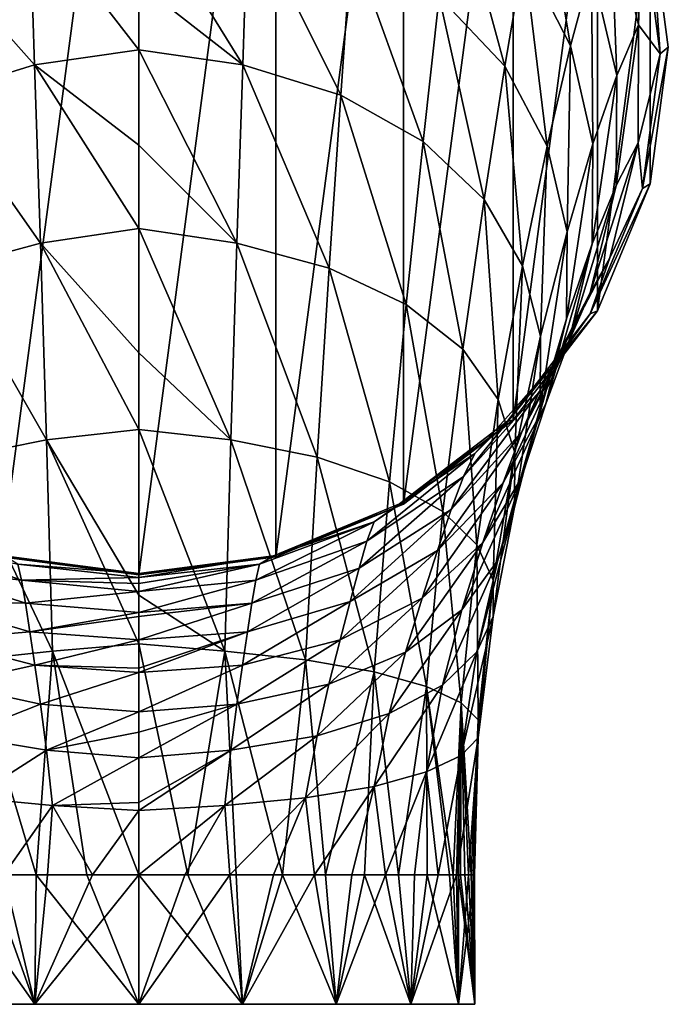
# Model space of a CAD drawing. Header units: millimetres. Extents: x -119 to 118, y -85 to 1160.
# Tile 20 of 49: x -104 to -79, y 140 to 178. Entities that reach past the tile are written whole.
import ezdxf

# ---------------------------------------------------------------- set-up
doc = ezdxf.new("R2010")
doc.units = ezdxf.units.MM
doc.header["$LTSCALE"] = 50.062222
for name, color, linetype in [('110', 7, 'CONTINUOUS'), ('111', 7, 'CONTINUOUS'), ('112', 7, 'CONTINUOUS'), ('113', 7, 'CONTINUOUS'), ('114', 7, 'CONTINUOUS'), ('115', 7, 'CONTINUOUS'), ('116', 7, 'CONTINUOUS')]:
    doc.layers.add(name, color=color, linetype=linetype)

msp = doc.modelspace()

# ---------------------------------------------------------------- linework, layer by layer
at = {"layer": '110', "color": 7, "linetype": 'CONTINUOUS', "true_color": 0xa2afbf}
for points in [[(-94.983, 140, -12.364), (-99, 140, -13), (-95.472, 145, -12.512), (-94.983, 140, -12.364)], [(-95.472, 145, -12.512), (-99, 140, -13), (-97.22, 145, -12.878), (-95.472, 145, -12.512)], [(-97.22, 145, -12.878), (-99, 140, -13), (-99, 145, -13), (-97.22, 145, -12.878)], [(-99, 140, 13), (-94.983, 140, 12.364), (-99, 145, 13), (-99, 140, 13)], [(-99, 145, 13), (-94.983, 140, 12.364), (-97.095, 145, 12.86), (-99, 145, 13)], [(-97.095, 145, 12.86), (-94.983, 140, 12.364), (-95.23, 145, 12.441), (-97.095, 145, 12.86)], [(-93.79, 145, -11.91), (-94.983, 140, -12.364), (-95.472, 145, -12.512), (-93.79, 145, -11.91)], [(-95.23, 145, 12.441), (-94.983, 140, 12.364), (-93.445, 145, 11.754), (-95.23, 145, 12.441)], [(-91.359, 140, -10.517), (-94.983, 140, -12.364), (-92.208, 145, -11.084), (-91.359, 140, -10.517)], [(-92.208, 145, -11.084), (-94.983, 140, -12.364), (-93.79, 145, -11.91), (-92.208, 145, -11.084)], [(-94.983, 140, 12.364), (-91.359, 140, 10.517), (-93.445, 145, 11.754), (-94.983, 140, 12.364)], [(-93.445, 145, 11.754), (-91.359, 140, 10.517), (-91.781, 145, 10.811), (-93.445, 145, 11.754)], [(-90.754, 145, -10.05), (-91.359, 140, -10.517), (-92.208, 145, -11.084), (-90.754, 145, -10.05)], [(-91.781, 145, 10.811), (-91.359, 140, 10.517), (-90.272, 145, 9.635), (-91.781, 145, 10.811)], [(-88.483, 140, -7.642), (-91.359, 140, -10.517), (-89.455, 145, -8.825), (-88.483, 140, -7.642)], [(-89.455, 145, -8.825), (-91.359, 140, -10.517), (-90.754, 145, -10.05), (-89.455, 145, -8.825)], [(-91.359, 140, 10.517), (-88.483, 140, 7.641), (-90.272, 145, 9.635), (-91.359, 140, 10.517)], [(-90.272, 145, 9.635), (-88.483, 140, 7.641), (-88.952, 145, 8.249), (-90.272, 145, 9.635)], [(-88.335, 145, -7.434), (-88.483, 140, -7.642), (-89.455, 145, -8.825), (-88.335, 145, -7.434)], [(-88.952, 145, 8.249), (-88.483, 140, 7.641), (-87.85, 145, 6.684), (-88.952, 145, 8.249)], [(-86.717, 144.999, -4.258), (-88.483, 140, -7.642), (-87.417, 145, -5.901), (-86.717, 144.999, -4.258)], [(-87.417, 145, -5.901), (-88.483, 140, -7.642), (-88.335, 145, -7.434), (-87.417, 145, -5.901)], [(-88.483, 140, 7.641), (-86.636, 140, 4.017), (-87.85, 145, 6.684), (-88.483, 140, 7.641)], [(-86.636, 140, -4.018), (-88.483, 140, -7.642), (-86.717, 144.999, -4.258), (-86.636, 140, -4.018)], [(-87.85, 145, 6.684), (-86.636, 140, 4.017), (-86.99, 145, 4.975), (-87.85, 145, 6.684)], [(-86.99, 145, 4.975), (-86.636, 140, 4.017), (-86.846, 145, 4.613), (-86.99, 145, 4.975)], [(-86.846, 145, 4.613), (-86.636, 140, 4.017), (-86.714, 144.998, 4.248), (-86.846, 145, 4.613)], [(-86.25, 145, -2.536), (-86.636, 140, -4.018), (-86.717, 144.999, -4.258), (-86.25, 145, -2.536)], [(-86.714, 144.998, 4.248), (-86.636, 140, 4.017), (-86.634, 144.997, 4.011), (-86.714, 144.998, 4.248)], [(-86, 140, 0), (-86.636, 140, -4.018), (-86.016, 145, -0.639), (-86, 140, 0)], [(-86.016, 145, -0.639), (-86.636, 140, -4.018), (-86.25, 145, -2.536), (-86.016, 145, -0.639)], [(-86.636, 140, 4.017), (-86, 140, 0), (-86.634, 144.997, 4.011), (-86.636, 140, 4.017)], [(-86.634, 144.997, 4.011), (-86, 140, 0), (-86.56, 144.998, 3.774), (-86.634, 144.997, 4.011)], [(-86.56, 144.998, 3.774), (-86, 140, 0), (-86.392, 145, 3.167), (-86.56, 144.998, 3.774)], [(-86.392, 145, 3.167), (-86, 140, 0), (-86.25, 145, 2.536), (-86.392, 145, 3.167)], [(-86.25, 145, 2.536), (-86, 140, 0), (-86.141, 145, 1.907), (-86.25, 145, 2.536)], [(-86.141, 145, 1.907), (-86, 140, 0), (-86.063, 145, 1.274), (-86.141, 145, 1.907)], [(-86.063, 145, 1.274), (-86, 140, 0), (-86.016, 145, -0.639), (-86.063, 145, 1.274)]]:
    msp.add_3dface(points, dxfattribs=at)
at = {"layer": '111', "color": 7, "linetype": 'CONTINUOUS', "true_color": 0xa2afbf}
for points in [[(-106.641, 140, 10.517), (-103.017, 140, 12.364), (-106.544, 145, 10.587), (-106.641, 140, 10.517)], [(-103.017, 140, -12.364), (-106.641, 140, -10.517), (-104.21, 145, -11.91), (-103.017, 140, -12.364)], [(-106.544, 145, 10.587), (-103.017, 140, 12.364), (-104.821, 145, 11.624), (-106.544, 145, 10.587)], [(-104.821, 145, 11.624), (-103.017, 140, 12.364), (-102.959, 145, 12.382), (-104.821, 145, 11.624)], [(-102.528, 145, -12.512), (-103.017, 140, -12.364), (-104.21, 145, -11.91), (-102.528, 145, -12.512)], [(-99, 145, -13), (-99, 140, -13), (-103.017, 140, -12.364), (-99, 145, -13)], [(-103.017, 140, 12.364), (-99, 140, 13), (-102.959, 145, 12.382), (-103.017, 140, 12.364)], [(-99, 145, -13), (-103.017, 140, -12.364), (-100.78, 145, -12.878), (-99, 145, -13)], [(-100.78, 145, -12.878), (-103.017, 140, -12.364), (-102.528, 145, -12.512), (-100.78, 145, -12.878)], [(-102.959, 145, 12.382), (-99, 140, 13), (-101.003, 145, 12.845), (-102.959, 145, 12.382)], [(-99, 140, 13), (-99, 145, 13), (-101.003, 145, 12.845), (-99, 140, 13)]]:
    msp.add_3dface(points, dxfattribs=at)
at = {"layer": '112', "color": 7, "linetype": 'CONTINUOUS', "true_color": 0xa2afbf}
for points in [[(-78.84, 176.739, -25.011), (-79.223, 182.281, -27.538), (-79.527, 181.936, -24.557), (-78.84, 176.739, -25.011)], [(-78.526, 177, -28), (-79.223, 182.281, -27.538), (-78.84, 176.739, -25.011), (-78.526, 177, -28)], [(-79.223, 171.719, -28.462), (-78.526, 177, -28), (-79.527, 171.541, -25.466), (-79.223, 171.719, -28.462)], [(-79.527, 171.541, -25.466), (-78.526, 177, -28), (-78.84, 176.739, -25.011), (-79.527, 171.541, -25.466)], [(-81.268, 166.803, -28.892), (-79.223, 171.719, -28.462), (-81.541, 166.697, -25.89), (-81.268, 166.803, -28.892)], [(-81.541, 166.697, -25.89), (-79.223, 171.719, -28.462), (-79.527, 171.541, -25.466), (-81.541, 166.697, -25.89)], [(-84.524, 162.576, -29.262), (-81.268, 166.803, -28.892), (-84.745, 162.538, -26.254), (-84.524, 162.576, -29.262)], [(-84.745, 162.538, -26.254), (-81.268, 166.803, -28.892), (-81.541, 166.697, -25.89), (-84.745, 162.538, -26.254)], [(-88.761, 159.337, -29.545), (-84.524, 162.576, -29.262), (-88.92, 159.346, -26.533), (-88.761, 159.337, -29.545)], [(-88.92, 159.346, -26.533), (-84.524, 162.576, -29.262), (-84.745, 162.538, -26.254), (-88.92, 159.346, -26.533)], [(-93.783, 157.34, -26.709), (-88.761, 159.337, -29.545), (-88.92, 159.346, -26.533), (-93.783, 157.34, -26.709)], [(-93.702, 157.298, -29.724), (-88.761, 159.337, -29.545), (-93.783, 157.34, -26.709), (-93.702, 157.298, -29.724)], [(-99, 156.656, -26.768), (-93.702, 157.298, -29.724), (-93.783, 157.34, -26.709), (-99, 156.656, -26.768)], [(-99, 156.603, -29.785), (-93.702, 157.298, -29.724), (-99, 156.656, -26.768), (-99, 156.603, -29.785)]]:
    msp.add_3dface(points, dxfattribs=at)
at = {"layer": '113', "color": 7, "linetype": 'CONTINUOUS', "true_color": 0xa2afbf}
for points in [[(-99, 197.397, -26.215), (-99, 156.603, -29.785), (-104.298, 157.298, -29.724), (-99, 197.397, -26.215)], [(-104.298, 196.702, -26.276), (-99, 197.397, -26.215), (-104.298, 157.298, -29.724), (-104.298, 196.702, -26.276)], [(-99, 197.397, -26.215), (-93.702, 196.702, -26.276), (-99, 156.603, -29.785), (-99, 197.397, -26.215)], [(-93.702, 196.702, -26.276), (-93.702, 157.298, -29.724), (-99, 156.603, -29.785), (-93.702, 196.702, -26.276)], [(-93.702, 196.702, -26.276), (-88.761, 194.663, -26.455), (-93.702, 157.298, -29.724), (-93.702, 196.702, -26.276)], [(-88.761, 194.663, -26.455), (-88.761, 159.337, -29.545), (-93.702, 157.298, -29.724), (-88.761, 194.663, -26.455)], [(-88.761, 194.663, -26.455), (-84.524, 191.424, -26.738), (-88.761, 159.337, -29.545), (-88.761, 194.663, -26.455)], [(-84.524, 191.424, -26.738), (-84.524, 162.576, -29.262), (-88.761, 159.337, -29.545), (-84.524, 191.424, -26.738)], [(-84.524, 191.424, -26.738), (-81.268, 187.197, -27.108), (-84.524, 162.576, -29.262), (-84.524, 191.424, -26.738)], [(-81.268, 187.197, -27.108), (-81.268, 166.803, -28.892), (-84.524, 162.576, -29.262), (-81.268, 187.197, -27.108)], [(-81.268, 187.197, -27.108), (-79.223, 182.281, -27.538), (-81.268, 166.803, -28.892), (-81.268, 187.197, -27.108)], [(-79.223, 182.281, -27.538), (-79.223, 171.719, -28.462), (-81.268, 166.803, -28.892), (-79.223, 182.281, -27.538)], [(-79.223, 182.281, -27.538), (-78.526, 177, -28), (-79.223, 171.719, -28.462), (-79.223, 182.281, -27.538)]]:
    msp.add_3dface(points, dxfattribs=at)
at = {"layer": '114', "color": 7, "linetype": 'CONTINUOUS', "true_color": 0xa2afbf}
for points in [[(-104.298, 157.298, -29.724), (-99, 156.603, -29.785), (-104.217, 157.34, -26.709), (-104.298, 157.298, -29.724)], [(-99, 156.603, -29.785), (-99, 156.656, -26.768), (-104.217, 157.34, -26.709), (-99, 156.603, -29.785)]]:
    msp.add_3dface(points, dxfattribs=at)
at = {"layer": '115', "color": 7, "linetype": 'CONTINUOUS', "true_color": 0xa2afbf}
for points in [[(-107.225, 181.047, 2.273), (-103.021, 176.314, 7.123), (-103.222, 182.354, 3.352), (-107.225, 181.047, 2.273)], [(-103.021, 176.314, 7.123), (-99, 176.896, 7.436), (-103.222, 182.354, 3.352), (-103.021, 176.314, 7.123)], [(-99, 176.896, 7.436), (-99, 179.456, 6.033), (-103.222, 182.354, 3.352), (-99, 176.896, 7.436)], [(-106.817, 175.143, 5.939), (-103.021, 176.314, 7.123), (-107.225, 181.047, 2.273), (-106.817, 175.143, 5.939)], [(-103.021, 176.314, 7.123), (-99, 173.213, 9.029), (-99, 176.896, 7.436), (-103.021, 176.314, 7.123)], [(-106.817, 175.143, 5.939), (-102.797, 169.419, 9.743), (-103.021, 176.314, 7.123), (-106.817, 175.143, 5.939)], [(-102.797, 169.419, 9.743), (-99, 169.995, 10.103), (-103.021, 176.314, 7.123), (-102.797, 169.419, 9.743)], [(-99, 169.995, 10.103), (-99, 173.213, 9.029), (-103.021, 176.314, 7.123), (-99, 169.995, 10.103)], [(-106.364, 168.456, 8.479), (-102.797, 169.419, 9.743), (-106.817, 175.143, 5.939), (-106.364, 168.456, 8.479)], [(-102.797, 169.419, 9.743), (-99, 165.187, 11.288), (-99, 169.995, 10.103), (-102.797, 169.419, 9.743)], [(-106.364, 168.456, 8.479), (-102.563, 161.825, 11.408), (-102.797, 169.419, 9.743), (-106.364, 168.456, 8.479)], [(-102.563, 161.825, 11.408), (-99, 162.221, 11.823), (-102.797, 169.419, 9.743), (-102.563, 161.825, 11.408)], [(-99, 162.221, 11.823), (-99, 165.187, 11.288), (-102.797, 169.419, 9.743), (-99, 162.221, 11.823)], [(-105.899, 161.149, 10.12), (-102.563, 161.825, 11.408), (-106.364, 168.456, 8.479), (-105.899, 161.149, 10.12)], [(-102.563, 161.825, 11.408), (-99, 155.814, 12.584), (-99, 162.221, 11.823), (-102.563, 161.825, 11.408)], [(-105.899, 161.149, 10.12), (-102.332, 153.651, 12.314), (-102.563, 161.825, 11.408), (-105.899, 161.149, 10.12)], [(-102.332, 153.651, 12.314), (-99, 153.94, 12.724), (-102.563, 161.825, 11.408), (-102.332, 153.651, 12.314)], [(-99, 153.94, 12.724), (-99, 155.814, 12.584), (-102.563, 161.825, 11.408), (-99, 153.94, 12.724)], [(-105.452, 153.311, 11.079), (-102.332, 153.651, 12.314), (-105.899, 161.149, 10.12), (-105.452, 153.311, 11.079)], [(-103.674, 157.009, -23.836), (-103.525, 156.39, -21.385), (-107.824, 157.907, -20.56), (-103.674, 157.009, -23.836)], [(-103.525, 156.39, -21.385), (-107.52, 156.863, -18.239), (-107.824, 157.907, -20.56), (-103.525, 156.39, -21.385)], [(-104.217, 157.34, -26.709), (-99, 156.656, -26.768), (-103.674, 157.009, -23.836), (-104.217, 157.34, -26.709)], [(-103.371, 155.502, -19.301), (-107.178, 155.577, -16.306), (-107.52, 156.863, -18.239), (-103.371, 155.502, -19.301)], [(-103.371, 155.502, -19.301), (-107.52, 156.863, -18.239), (-103.525, 156.39, -21.385), (-103.371, 155.502, -19.301)], [(-103.674, 157.009, -23.836), (-99, 156.656, -26.768), (-99, 156.497, -24.272), (-103.674, 157.009, -23.836)], [(-103.674, 157.009, -23.836), (-99, 156.497, -24.272), (-103.525, 156.39, -21.385), (-103.674, 157.009, -23.836)], [(-103.525, 156.39, -21.385), (-99, 156.497, -24.272), (-99, 156.272, -23.075), (-103.525, 156.39, -21.385)], [(-99, 155.955, -21.905), (-103.371, 155.502, -19.301), (-103.525, 156.39, -21.385), (-99, 155.955, -21.905)], [(-99, 155.955, -21.905), (-103.525, 156.39, -21.385), (-99, 156.272, -23.075), (-99, 155.955, -21.905)], [(-99, 155.143, -19.871), (-103.371, 155.502, -19.301), (-99, 155.955, -21.905), (-99, 155.143, -19.871)], [(-103.204, 154.4, -17.525), (-106.787, 154.083, -14.718), (-107.178, 155.577, -16.306), (-103.204, 154.4, -17.525)], [(-103.204, 154.4, -17.525), (-107.178, 155.577, -16.306), (-103.371, 155.502, -19.301), (-103.204, 154.4, -17.525)], [(-99, 155.143, -19.871), (-103.204, 154.4, -17.525), (-103.371, 155.502, -19.301), (-99, 155.143, -19.871)], [(-99, 154.991, -19.568), (-103.204, 154.4, -17.525), (-99, 155.143, -19.871), (-99, 154.991, -19.568)], [(-99, 154.089, -18.071), (-103.204, 154.4, -17.525), (-99, 154.991, -19.568), (-99, 154.089, -18.071)], [(-103.012, 153.105, -16.013), (-106.787, 154.083, -14.718), (-103.204, 154.4, -17.525), (-103.012, 153.105, -16.013)], [(-99, 154.089, -18.071), (-103.012, 153.105, -16.013), (-103.204, 154.4, -17.525), (-99, 154.089, -18.071)], [(-103.012, 153.105, -16.013), (-106.351, 152.373, -13.425), (-106.787, 154.083, -14.718), (-103.012, 153.105, -16.013)], [(-99, 152.996, -16.698), (-103.012, 153.105, -16.013), (-99, 154.089, -18.071), (-99, 152.996, -16.698)], [(-102.332, 153.651, 12.314), (-99, 145, 13), (-99, 153.94, 12.724), (-102.332, 153.651, 12.314)], [(-105.452, 153.311, 11.079), (-102.959, 145, 12.382), (-102.332, 153.651, 12.314), (-105.452, 153.311, 11.079)], [(-102.959, 145, 12.382), (-101.003, 145, 12.845), (-102.332, 153.651, 12.314), (-102.959, 145, 12.382)], [(-101.003, 145, 12.845), (-99, 145, 13), (-102.332, 153.651, 12.314), (-101.003, 145, 12.845)], [(-102.795, 151.6, -14.733), (-106.351, 152.373, -13.425), (-103.012, 153.105, -16.013), (-102.795, 151.6, -14.733)], [(-104.821, 145, 11.624), (-102.959, 145, 12.382), (-105.452, 153.311, 11.079), (-104.821, 145, 11.624)], [(-99, 152.825, -16.514), (-102.795, 151.6, -14.733), (-103.012, 153.105, -16.013), (-99, 152.825, -16.514)], [(-99, 152.825, -16.514), (-103.012, 153.105, -16.013), (-99, 152.996, -16.698), (-99, 152.825, -16.514)], [(-99, 151.311, -15.165), (-102.795, 151.6, -14.733), (-99, 152.825, -16.514), (-99, 151.311, -15.165)], [(-102.795, 151.6, -14.733), (-105.896, 150.383, -12.4), (-106.351, 152.373, -13.425), (-102.795, 151.6, -14.733)], [(-102.564, 149.827, -13.682), (-105.896, 150.383, -12.4), (-102.795, 151.6, -14.733), (-102.564, 149.827, -13.682)], [(-99, 151.311, -15.165), (-102.564, 149.827, -13.682), (-102.795, 151.6, -14.733), (-99, 151.311, -15.165)], [(-99, 150.525, -14.626), (-102.564, 149.827, -13.682), (-99, 151.311, -15.165), (-99, 150.525, -14.626)], [(-102.564, 149.827, -13.682), (-105.45, 147.987, -11.696), (-105.896, 150.383, -12.4), (-102.564, 149.827, -13.682)], [(-99, 149.531, -14.071), (-102.564, 149.827, -13.682), (-99, 150.525, -14.626), (-99, 149.531, -14.071)], [(-102.332, 147.684, -12.92), (-105.45, 147.987, -11.696), (-102.564, 149.827, -13.682), (-102.332, 147.684, -12.92)], [(-99, 149.531, -14.071), (-102.332, 147.684, -12.92), (-102.564, 149.827, -13.682), (-99, 149.531, -14.071)], [(-99, 147.801, -13.4), (-102.332, 147.684, -12.92), (-99, 149.531, -14.071), (-99, 147.801, -13.4)], [(-102.332, 147.684, -12.92), (-104.21, 145, -11.91), (-105.45, 147.987, -11.696), (-102.332, 147.684, -12.92)], [(-102.528, 145, -12.512), (-104.21, 145, -11.91), (-102.332, 147.684, -12.92), (-102.528, 145, -12.512)], [(-100.78, 145, -12.878), (-102.528, 145, -12.512), (-102.332, 147.684, -12.92), (-100.78, 145, -12.878)], [(-99, 147.491, -13.315), (-102.332, 147.684, -12.92), (-99, 147.801, -13.4), (-99, 147.491, -13.315)], [(-99, 147.491, -13.315), (-100.78, 145, -12.878), (-102.332, 147.684, -12.92), (-99, 147.491, -13.315)], [(-99, 145, -13), (-100.78, 145, -12.878), (-99, 147.491, -13.315), (-99, 145, -13)]]:
    msp.add_3dface(points, dxfattribs=at)
at = {"layer": '116', "color": 7, "linetype": 'CONTINUOUS', "true_color": 0xa2afbf}
for points in [[(-84.108, 180.575, -5.708), (-82.312, 177.05, -7.548), (-83.454, 183.922, -10.999), (-84.108, 180.575, -5.708)], [(-83.454, 183.922, -10.999), (-82.312, 177.05, -7.548), (-81.49, 180.069, -12.408), (-83.454, 183.922, -10.999)], [(-87.384, 178.957, 0.623), (-84.842, 176.263, -1.392), (-86.845, 183.619, -4.016), (-87.384, 178.957, 0.623)], [(-86.845, 183.619, -4.016), (-84.842, 176.263, -1.392), (-84.108, 180.575, -5.708), (-86.845, 183.619, -4.016)], [(-99, 182.809, 3.708), (-99, 179.456, 6.033), (-94.979, 176.314, 7.123), (-99, 182.809, 3.708)], [(-99, 182.809, 3.708), (-94.979, 176.314, 7.123), (-94.778, 182.354, 3.352), (-99, 182.809, 3.708)], [(-94.979, 176.314, 7.123), (-91.183, 175.143, 5.939), (-94.778, 182.354, 3.352), (-94.979, 176.314, 7.123)], [(-94.778, 182.354, 3.352), (-91.183, 175.143, 5.939), (-90.775, 181.047, 2.273), (-94.778, 182.354, 3.352)], [(-80.755, 182.306, -18.046), (-81.49, 180.069, -12.408), (-80.521, 175.909, -13.867), (-80.755, 182.306, -18.046)], [(-79.683, 177.857, -19.007), (-79.527, 181.936, -24.557), (-80.755, 182.306, -18.046), (-79.683, 177.857, -19.007)], [(-79.683, 177.857, -19.007), (-80.755, 182.306, -18.046), (-80.521, 175.909, -13.867), (-79.683, 177.857, -19.007)], [(-78.84, 176.739, -25.011), (-79.527, 181.936, -24.557), (-79.683, 177.857, -19.007), (-78.84, 176.739, -25.011)], [(-91.183, 175.143, 5.939), (-88, 173.358, 4.097), (-90.775, 181.047, 2.273), (-91.183, 175.143, 5.939)], [(-90.775, 181.047, 2.273), (-88, 173.358, 4.097), (-87.384, 178.957, 0.623), (-90.775, 181.047, 2.273)], [(-84.842, 176.263, -1.392), (-83.211, 173.172, -3.58), (-84.108, 180.575, -5.708), (-84.842, 176.263, -1.392)], [(-84.108, 180.575, -5.708), (-83.211, 173.172, -3.58), (-82.312, 177.05, -7.548), (-84.108, 180.575, -5.708)], [(-82.312, 177.05, -7.548), (-81.446, 173.262, -9.439), (-81.49, 180.069, -12.408), (-82.312, 177.05, -7.548)], [(-81.49, 180.069, -12.408), (-81.446, 173.262, -9.439), (-80.521, 175.909, -13.867), (-81.49, 180.069, -12.408)], [(-99, 179.456, 6.033), (-99, 176.896, 7.436), (-94.979, 176.314, 7.123), (-99, 179.456, 6.033)], [(-88, 173.358, 4.097), (-85.649, 171.104, 1.843), (-87.384, 178.957, 0.623), (-88, 173.358, 4.097)], [(-87.384, 178.957, 0.623), (-85.649, 171.104, 1.843), (-84.842, 176.263, -1.392), (-87.384, 178.957, 0.623)], [(-79.695, 173.295, -19.979), (-79.683, 177.857, -19.007), (-80.54, 171.654, -15.335), (-79.695, 173.295, -19.979)], [(-79.683, 177.857, -19.007), (-80.521, 175.909, -13.867), (-80.54, 171.654, -15.335), (-79.683, 177.857, -19.007)], [(-79.695, 173.295, -19.979), (-78.84, 176.739, -25.011), (-79.683, 177.857, -19.007), (-79.695, 173.295, -19.979)], [(-83.211, 173.172, -3.58), (-82.439, 169.866, -5.818), (-82.312, 177.05, -7.548), (-83.211, 173.172, -3.58)], [(-82.312, 177.05, -7.548), (-82.439, 169.866, -5.818), (-81.446, 173.262, -9.439), (-82.312, 177.05, -7.548)], [(-99, 176.896, 7.436), (-99, 173.213, 9.029), (-95.203, 169.419, 9.743), (-99, 176.896, 7.436)], [(-99, 176.896, 7.436), (-95.203, 169.419, 9.743), (-94.979, 176.314, 7.123), (-99, 176.896, 7.436)], [(-79.527, 171.541, -25.466), (-78.84, 176.739, -25.011), (-79.695, 173.295, -19.979), (-79.527, 171.541, -25.466)], [(-95.203, 169.419, 9.743), (-91.636, 168.456, 8.479), (-94.979, 176.314, 7.123), (-95.203, 169.419, 9.743)], [(-94.979, 176.314, 7.123), (-91.636, 168.456, 8.479), (-91.183, 175.143, 5.939), (-94.979, 176.314, 7.123)], [(-85.649, 171.104, 1.843), (-84.164, 168.546, -0.597), (-84.842, 176.263, -1.392), (-85.649, 171.104, 1.843)], [(-84.842, 176.263, -1.392), (-84.164, 168.546, -0.597), (-83.211, 173.172, -3.58), (-84.842, 176.263, -1.392)], [(-81.446, 173.262, -9.439), (-81.468, 169.394, -11.338), (-80.521, 175.909, -13.867), (-81.446, 173.262, -9.439)], [(-80.521, 175.909, -13.867), (-81.468, 169.394, -11.338), (-80.54, 171.654, -15.335), (-80.521, 175.909, -13.867)], [(-91.636, 168.456, 8.479), (-88.66, 167.056, 6.516), (-91.183, 175.143, 5.939), (-91.636, 168.456, 8.479)], [(-91.183, 175.143, 5.939), (-88.66, 167.056, 6.516), (-88, 173.358, 4.097), (-91.183, 175.143, 5.939)], [(-99, 173.213, 9.029), (-99, 169.995, 10.103), (-95.203, 169.419, 9.743), (-99, 173.213, 9.029)], [(-88.66, 167.056, 6.516), (-86.474, 165.324, 4.113), (-88, 173.358, 4.097), (-88.66, 167.056, 6.516)], [(-88, 173.358, 4.097), (-86.474, 165.324, 4.113), (-85.649, 171.104, 1.843), (-88, 173.358, 4.097)], [(-82.439, 169.866, -5.818), (-82.459, 166.497, -8.063), (-81.446, 173.262, -9.439), (-82.439, 169.866, -5.818)], [(-81.446, 173.262, -9.439), (-82.459, 166.497, -8.063), (-81.468, 169.394, -11.338), (-81.446, 173.262, -9.439)], [(-80.787, 168.855, -20.931), (-79.695, 173.295, -19.979), (-81.542, 167.505, -16.784), (-80.787, 168.855, -20.931)], [(-79.695, 173.295, -19.979), (-80.54, 171.654, -15.335), (-81.542, 167.505, -16.784), (-79.695, 173.295, -19.979)], [(-80.787, 168.855, -20.931), (-79.527, 171.541, -25.466), (-79.695, 173.295, -19.979), (-80.787, 168.855, -20.931)], [(-84.164, 168.546, -0.597), (-83.469, 165.826, -3.084), (-83.211, 173.172, -3.58), (-84.164, 168.546, -0.597)], [(-83.211, 173.172, -3.58), (-83.469, 165.826, -3.084), (-82.439, 169.866, -5.818), (-83.211, 173.172, -3.58)], [(-81.468, 169.394, -11.338), (-82.372, 165.618, -13.227), (-80.54, 171.654, -15.335), (-81.468, 169.394, -11.338)], [(-80.54, 171.654, -15.335), (-82.372, 165.618, -13.227), (-81.542, 167.505, -16.784), (-80.54, 171.654, -15.335)], [(-81.541, 166.697, -25.89), (-79.527, 171.541, -25.466), (-80.787, 168.855, -20.931), (-81.541, 166.697, -25.89)], [(-86.474, 165.324, 4.113), (-85.101, 163.378, 1.513), (-85.649, 171.104, 1.843), (-86.474, 165.324, 4.113)], [(-85.649, 171.104, 1.843), (-85.101, 163.378, 1.513), (-84.164, 168.546, -0.597), (-85.649, 171.104, 1.843)], [(-99, 169.995, 10.103), (-99, 165.187, 11.288), (-95.437, 161.825, 11.408), (-99, 169.995, 10.103)], [(-99, 169.995, 10.103), (-95.437, 161.825, 11.408), (-95.203, 169.419, 9.743), (-99, 169.995, 10.103)], [(-83.469, 165.826, -3.084), (-83.484, 163.059, -5.574), (-82.439, 169.866, -5.818), (-83.469, 165.826, -3.084)], [(-82.439, 169.866, -5.818), (-83.484, 163.059, -5.574), (-82.459, 166.497, -8.063), (-82.439, 169.866, -5.818)], [(-95.437, 161.825, 11.408), (-92.101, 161.149, 10.12), (-95.203, 169.419, 9.743), (-95.437, 161.825, 11.408)], [(-95.203, 169.419, 9.743), (-92.101, 161.149, 10.12), (-91.636, 168.456, 8.479), (-95.203, 169.419, 9.743)], [(-82.459, 166.497, -8.063), (-83.266, 163.206, -10.307), (-81.468, 169.394, -11.338), (-82.459, 166.497, -8.063)], [(-81.468, 169.394, -11.338), (-83.266, 163.206, -10.307), (-82.372, 165.618, -13.227), (-81.468, 169.394, -11.338)], [(-82.922, 164.776, -21.83), (-80.787, 168.855, -20.931), (-83.523, 163.675, -18.18), (-82.922, 164.776, -21.83)], [(-80.787, 168.855, -20.931), (-81.542, 167.505, -16.784), (-83.523, 163.675, -18.18), (-80.787, 168.855, -20.931)], [(-82.922, 164.776, -21.83), (-81.541, 166.697, -25.89), (-80.787, 168.855, -20.931), (-82.922, 164.776, -21.83)], [(-92.101, 161.149, 10.12), (-89.309, 160.201, 8.126), (-91.636, 168.456, 8.479), (-92.101, 161.149, 10.12)], [(-91.636, 168.456, 8.479), (-89.309, 160.201, 8.126), (-88.66, 167.056, 6.516), (-91.636, 168.456, 8.479)], [(-85.101, 163.378, 1.513), (-84.458, 161.316, -1.137), (-84.164, 168.546, -0.597), (-85.101, 163.378, 1.513)], [(-84.164, 168.546, -0.597), (-84.458, 161.316, -1.137), (-83.469, 165.826, -3.084), (-84.164, 168.546, -0.597)], [(-82.372, 165.618, -13.227), (-84.187, 162.123, -15.07), (-81.542, 167.505, -16.784), (-82.372, 165.618, -13.227)], [(-81.542, 167.505, -16.784), (-84.187, 162.123, -15.07), (-83.523, 163.675, -18.18), (-81.542, 167.505, -16.784)], [(-89.309, 160.201, 8.126), (-87.24, 159.047, 5.67), (-88.66, 167.056, 6.516), (-89.309, 160.201, 8.126)], [(-88.66, 167.056, 6.516), (-87.24, 159.047, 5.67), (-86.474, 165.324, 4.113), (-88.66, 167.056, 6.516)], [(-84.745, 162.538, -26.254), (-81.541, 166.697, -25.89), (-82.922, 164.776, -21.83), (-84.745, 162.538, -26.254)], [(-83.484, 163.059, -5.574), (-84.203, 160.355, -8.065), (-82.459, 166.497, -8.063), (-83.484, 163.059, -5.574)], [(-82.459, 166.497, -8.063), (-84.203, 160.355, -8.065), (-83.266, 163.206, -10.307), (-82.459, 166.497, -8.063)], [(-83.266, 163.206, -10.307), (-84.914, 160.158, -12.512), (-82.372, 165.618, -13.227), (-83.266, 163.206, -10.307)], [(-82.372, 165.618, -13.227), (-84.914, 160.158, -12.512), (-84.187, 162.123, -15.07), (-82.372, 165.618, -13.227)], [(-84.458, 161.316, -1.137), (-84.467, 159.218, -3.788), (-83.469, 165.826, -3.084), (-84.458, 161.316, -1.137)], [(-83.469, 165.826, -3.084), (-84.467, 159.218, -3.788), (-83.484, 163.059, -5.574), (-83.469, 165.826, -3.084)], [(-99, 165.187, 11.288), (-99, 162.221, 11.823), (-95.437, 161.825, 11.408), (-99, 165.187, 11.288)], [(-87.24, 159.047, 5.67), (-85.923, 157.759, 2.985), (-86.474, 165.324, 4.113), (-87.24, 159.047, 5.67)], [(-86.474, 165.324, 4.113), (-85.923, 157.759, 2.985), (-85.101, 163.378, 1.513), (-86.474, 165.324, 4.113)], [(-86.011, 161.297, -22.64), (-82.922, 164.776, -21.83), (-86.444, 160.398, -19.465), (-86.011, 161.297, -22.64)], [(-82.922, 164.776, -21.83), (-83.523, 163.675, -18.18), (-86.444, 160.398, -19.465), (-82.922, 164.776, -21.83)], [(-86.011, 161.297, -22.64), (-84.745, 162.538, -26.254), (-82.922, 164.776, -21.83), (-86.011, 161.297, -22.64)], [(-84.187, 162.123, -15.07), (-86.92, 159.129, -16.782), (-83.523, 163.675, -18.18), (-84.187, 162.123, -15.07)], [(-83.523, 163.675, -18.18), (-86.92, 159.129, -16.782), (-86.444, 160.398, -19.465), (-83.523, 163.675, -18.18)], [(-85.923, 157.759, 2.985), (-85.297, 156.393, 0.223), (-85.101, 163.378, 1.513), (-85.923, 157.759, 2.985)], [(-85.101, 163.378, 1.513), (-85.297, 156.393, 0.223), (-84.458, 161.316, -1.137), (-85.101, 163.378, 1.513)], [(-84.203, 160.355, -8.065), (-85.699, 157.849, -10.519), (-83.266, 163.206, -10.307), (-84.203, 160.355, -8.065)], [(-83.266, 163.206, -10.307), (-85.699, 157.849, -10.519), (-84.914, 160.158, -12.512), (-83.266, 163.206, -10.307)], [(-84.467, 159.218, -3.788), (-85.122, 157.163, -6.434), (-83.484, 163.059, -5.574), (-84.467, 159.218, -3.788)], [(-83.484, 163.059, -5.574), (-85.122, 157.163, -6.434), (-84.203, 160.355, -8.065), (-83.484, 163.059, -5.574)], [(-88.92, 159.346, -26.533), (-84.745, 162.538, -26.254), (-86.011, 161.297, -22.64), (-88.92, 159.346, -26.533)], [(-99, 162.221, 11.823), (-99, 155.814, 12.584), (-95.668, 153.651, 12.314), (-99, 162.221, 11.823)], [(-99, 162.221, 11.823), (-95.668, 153.651, 12.314), (-95.437, 161.825, 11.408), (-99, 162.221, 11.823)], [(-95.668, 153.651, 12.314), (-92.548, 153.311, 11.079), (-95.437, 161.825, 11.408), (-95.668, 153.651, 12.314)], [(-95.437, 161.825, 11.408), (-92.548, 153.311, 11.079), (-92.101, 161.149, 10.12), (-95.437, 161.825, 11.408)], [(-84.914, 160.158, -12.512), (-87.452, 157.548, -14.571), (-84.187, 162.123, -15.07), (-84.914, 160.158, -12.512)], [(-84.187, 162.123, -15.07), (-87.452, 157.548, -14.571), (-86.92, 159.129, -16.782), (-84.187, 162.123, -15.07)], [(-92.548, 153.311, 11.079), (-89.895, 152.846, 9.151), (-92.101, 161.149, 10.12), (-92.548, 153.311, 11.079)], [(-92.101, 161.149, 10.12), (-89.895, 152.846, 9.151), (-89.309, 160.201, 8.126), (-92.101, 161.149, 10.12)], [(-89.894, 158.649, -23.321), (-86.011, 161.297, -22.64), (-90.176, 157.907, -20.56), (-89.894, 158.649, -23.321)], [(-86.011, 161.297, -22.64), (-86.444, 160.398, -19.465), (-90.176, 157.907, -20.56), (-86.011, 161.297, -22.64)], [(-89.894, 158.649, -23.321), (-88.92, 159.346, -26.533), (-86.011, 161.297, -22.64), (-89.894, 158.649, -23.321)], [(-85.297, 156.393, 0.223), (-85.301, 154.997, -2.549), (-84.458, 161.316, -1.137), (-85.297, 156.393, 0.223)], [(-84.458, 161.316, -1.137), (-85.301, 154.997, -2.549), (-84.467, 159.218, -3.788), (-84.458, 161.316, -1.137)], [(-86.92, 159.129, -16.782), (-90.48, 156.863, -18.239), (-86.444, 160.398, -19.465), (-86.92, 159.129, -16.782)], [(-86.444, 160.398, -19.465), (-90.48, 156.863, -18.239), (-90.176, 157.907, -20.56), (-86.444, 160.398, -19.465)], [(-85.122, 157.163, -6.434), (-86.501, 155.255, -9.032), (-84.203, 160.355, -8.065), (-85.122, 157.163, -6.434)], [(-84.203, 160.355, -8.065), (-86.501, 155.255, -9.032), (-85.699, 157.849, -10.519), (-84.203, 160.355, -8.065)], [(-89.895, 152.846, 9.151), (-87.87, 152.285, 6.726), (-89.309, 160.201, 8.126), (-89.895, 152.846, 9.151)], [(-89.309, 160.201, 8.126), (-87.87, 152.285, 6.726), (-87.24, 159.047, 5.67), (-89.309, 160.201, 8.126)], [(-85.699, 157.849, -10.519), (-88.047, 155.704, -12.808), (-84.914, 160.158, -12.512), (-85.699, 157.849, -10.519)], [(-84.914, 160.158, -12.512), (-88.047, 155.704, -12.808), (-87.452, 157.548, -14.571), (-84.914, 160.158, -12.512)], [(-93.783, 157.34, -26.709), (-88.92, 159.346, -26.533), (-89.894, 158.649, -23.321), (-93.783, 157.34, -26.709)], [(-87.452, 157.548, -14.571), (-90.822, 155.577, -16.306), (-86.92, 159.129, -16.782), (-87.452, 157.548, -14.571)], [(-86.92, 159.129, -16.782), (-90.822, 155.577, -16.306), (-90.48, 156.863, -18.239), (-86.92, 159.129, -16.782)], [(-85.301, 154.997, -2.549), (-85.932, 153.622, -5.303), (-84.467, 159.218, -3.788), (-85.301, 154.997, -2.549)], [(-84.467, 159.218, -3.788), (-85.932, 153.622, -5.303), (-85.122, 157.163, -6.434), (-84.467, 159.218, -3.788)], [(-87.87, 152.285, 6.726), (-86.532, 151.66, 4), (-87.24, 159.047, 5.67), (-87.87, 152.285, 6.726)], [(-87.24, 159.047, 5.67), (-86.532, 151.66, 4), (-85.923, 157.759, 2.985), (-87.24, 159.047, 5.67)], [(-94.326, 157.009, -23.836), (-89.894, 158.649, -23.321), (-94.475, 156.39, -21.385), (-94.326, 157.009, -23.836)], [(-89.894, 158.649, -23.321), (-90.176, 157.907, -20.56), (-94.475, 156.39, -21.385), (-89.894, 158.649, -23.321)], [(-94.326, 157.009, -23.836), (-93.783, 157.34, -26.709), (-89.894, 158.649, -23.321), (-94.326, 157.009, -23.836)], [(-90.48, 156.863, -18.239), (-94.629, 155.502, -19.301), (-90.176, 157.907, -20.56), (-90.48, 156.863, -18.239)], [(-90.176, 157.907, -20.56), (-94.629, 155.502, -19.301), (-94.475, 156.39, -21.385), (-90.176, 157.907, -20.56)], [(-86.501, 155.255, -9.032), (-88.683, 153.618, -11.44), (-85.699, 157.849, -10.519), (-86.501, 155.255, -9.032)], [(-85.699, 157.849, -10.519), (-88.683, 153.618, -11.44), (-88.047, 155.704, -12.808), (-85.699, 157.849, -10.519)], [(-86.532, 151.66, 4), (-85.875, 150.993, 1.13), (-85.923, 157.759, 2.985), (-86.532, 151.66, 4)], [(-85.923, 157.759, 2.985), (-85.875, 150.993, 1.13), (-85.297, 156.393, 0.223), (-85.923, 157.759, 2.985)], [(-99, 156.656, -26.768), (-93.783, 157.34, -26.709), (-99, 156.497, -24.272), (-99, 156.656, -26.768)], [(-99, 156.497, -24.272), (-93.783, 157.34, -26.709), (-94.326, 157.009, -23.836), (-99, 156.497, -24.272)], [(-88.047, 155.704, -12.808), (-91.213, 154.083, -14.718), (-87.452, 157.548, -14.571), (-88.047, 155.704, -12.808)], [(-87.452, 157.548, -14.571), (-91.213, 154.083, -14.718), (-90.822, 155.577, -16.306), (-87.452, 157.548, -14.571)], [(-99, 156.272, -23.075), (-99, 156.497, -24.272), (-94.326, 157.009, -23.836), (-99, 156.272, -23.075)], [(-99, 155.955, -21.905), (-99, 156.272, -23.075), (-94.326, 157.009, -23.836), (-99, 155.955, -21.905)], [(-99, 155.955, -21.905), (-94.326, 157.009, -23.836), (-94.475, 156.39, -21.385), (-99, 155.955, -21.905)], [(-90.822, 155.577, -16.306), (-94.796, 154.4, -17.525), (-90.48, 156.863, -18.239), (-90.822, 155.577, -16.306)], [(-90.48, 156.863, -18.239), (-94.796, 154.4, -17.525), (-94.629, 155.502, -19.301), (-90.48, 156.863, -18.239)], [(-85.932, 153.622, -5.303), (-87.251, 152.341, -7.975), (-85.122, 157.163, -6.434), (-85.932, 153.622, -5.303)], [(-85.122, 157.163, -6.434), (-87.251, 152.341, -7.975), (-86.501, 155.255, -9.032), (-85.122, 157.163, -6.434)], [(-99, 155.143, -19.871), (-99, 155.955, -21.905), (-94.475, 156.39, -21.385), (-99, 155.143, -19.871)], [(-94.629, 155.502, -19.301), (-99, 155.143, -19.871), (-94.475, 156.39, -21.385), (-94.629, 155.502, -19.301)], [(-85.875, 150.993, 1.13), (-85.876, 150.305, -1.781), (-85.297, 156.393, 0.223), (-85.875, 150.993, 1.13)], [(-85.297, 156.393, 0.223), (-85.876, 150.305, -1.781), (-85.301, 154.997, -2.549), (-85.297, 156.393, 0.223)], [(-99, 155.814, 12.584), (-99, 153.94, 12.724), (-95.668, 153.651, 12.314), (-99, 155.814, 12.584)], [(-88.683, 153.618, -11.44), (-91.649, 152.373, -13.425), (-88.047, 155.704, -12.808), (-88.683, 153.618, -11.44)], [(-88.047, 155.704, -12.808), (-91.649, 152.373, -13.425), (-91.213, 154.083, -14.718), (-88.047, 155.704, -12.808)], [(-99, 154.089, -18.071), (-99, 154.991, -19.568), (-94.629, 155.502, -19.301), (-99, 154.089, -18.071)], [(-94.796, 154.4, -17.525), (-99, 154.089, -18.071), (-94.629, 155.502, -19.301), (-94.796, 154.4, -17.525)], [(-99, 154.991, -19.568), (-99, 155.143, -19.871), (-94.629, 155.502, -19.301), (-99, 154.991, -19.568)], [(-91.213, 154.083, -14.718), (-94.988, 153.105, -16.013), (-90.822, 155.577, -16.306), (-91.213, 154.083, -14.718)], [(-90.822, 155.577, -16.306), (-94.988, 153.105, -16.013), (-94.796, 154.4, -17.525), (-90.822, 155.577, -16.306)], [(-87.251, 152.341, -7.975), (-89.318, 151.236, -10.417), (-86.501, 155.255, -9.032), (-87.251, 152.341, -7.975)], [(-86.501, 155.255, -9.032), (-89.318, 151.236, -10.417), (-88.683, 153.618, -11.44), (-86.501, 155.255, -9.032)], [(-85.876, 150.305, -1.781), (-86.535, 149.623, -4.647), (-85.301, 154.997, -2.549), (-85.876, 150.305, -1.781)], [(-85.301, 154.997, -2.549), (-86.535, 149.623, -4.647), (-85.932, 153.622, -5.303), (-85.301, 154.997, -2.549)], [(-99, 152.825, -16.514), (-99, 152.996, -16.698), (-94.796, 154.4, -17.525), (-99, 152.825, -16.514)], [(-94.988, 153.105, -16.013), (-99, 152.825, -16.514), (-94.796, 154.4, -17.525), (-94.988, 153.105, -16.013)], [(-99, 152.996, -16.698), (-99, 154.089, -18.071), (-94.796, 154.4, -17.525), (-99, 152.996, -16.698)], [(-99, 145, 13), (-97.095, 145, 12.86), (-99, 153.94, 12.724), (-99, 145, 13)], [(-99, 153.94, 12.724), (-97.095, 145, 12.86), (-95.668, 153.651, 12.314), (-99, 153.94, 12.724)], [(-91.649, 152.373, -13.425), (-95.205, 151.6, -14.733), (-91.213, 154.083, -14.718), (-91.649, 152.373, -13.425)], [(-91.213, 154.083, -14.718), (-95.205, 151.6, -14.733), (-94.988, 153.105, -16.013), (-91.213, 154.083, -14.718)], [(-97.095, 145, 12.86), (-95.23, 145, 12.441), (-95.668, 153.651, 12.314), (-97.095, 145, 12.86)], [(-95.23, 145, 12.441), (-93.445, 145, 11.754), (-95.668, 153.651, 12.314), (-95.23, 145, 12.441)], [(-95.668, 153.651, 12.314), (-93.445, 145, 11.754), (-92.548, 153.311, 11.079), (-95.668, 153.651, 12.314)], [(-89.318, 151.236, -10.417), (-92.104, 150.383, -12.4), (-88.683, 153.618, -11.44), (-89.318, 151.236, -10.417)], [(-88.683, 153.618, -11.44), (-92.104, 150.383, -12.4), (-91.649, 152.373, -13.425), (-88.683, 153.618, -11.44)], [(-86.535, 149.623, -4.647), (-87.873, 148.982, -7.366), (-85.932, 153.622, -5.303), (-86.535, 149.623, -4.647)], [(-85.932, 153.622, -5.303), (-87.873, 148.982, -7.366), (-87.251, 152.341, -7.975), (-85.932, 153.622, -5.303)], [(-99, 151.311, -15.165), (-99, 152.825, -16.514), (-94.988, 153.105, -16.013), (-99, 151.311, -15.165)], [(-95.205, 151.6, -14.733), (-99, 151.311, -15.165), (-94.988, 153.105, -16.013), (-95.205, 151.6, -14.733)], [(-93.445, 145, 11.754), (-91.781, 145, 10.811), (-92.548, 153.311, 11.079), (-93.445, 145, 11.754)], [(-92.548, 153.311, 11.079), (-91.781, 145, 10.811), (-89.895, 152.846, 9.151), (-92.548, 153.311, 11.079)], [(-91.781, 145, 10.811), (-90.272, 145, 9.635), (-89.895, 152.846, 9.151), (-91.781, 145, 10.811)], [(-90.272, 145, 9.635), (-88.952, 145, 8.249), (-89.895, 152.846, 9.151), (-90.272, 145, 9.635)], [(-89.895, 152.846, 9.151), (-88.952, 145, 8.249), (-87.87, 152.285, 6.726), (-89.895, 152.846, 9.151)], [(-92.104, 150.383, -12.4), (-95.436, 149.827, -13.682), (-91.649, 152.373, -13.425), (-92.104, 150.383, -12.4)], [(-91.649, 152.373, -13.425), (-95.436, 149.827, -13.682), (-95.205, 151.6, -14.733), (-91.649, 152.373, -13.425)], [(-87.873, 148.982, -7.366), (-89.898, 148.425, -9.781), (-87.251, 152.341, -7.975), (-87.873, 148.982, -7.366)], [(-87.251, 152.341, -7.975), (-89.898, 148.425, -9.781), (-89.318, 151.236, -10.417), (-87.251, 152.341, -7.975)], [(-88.952, 145, 8.249), (-87.85, 145, 6.684), (-87.87, 152.285, 6.726), (-88.952, 145, 8.249)], [(-87.85, 145, 6.684), (-86.99, 145, 4.975), (-87.87, 152.285, 6.726), (-87.85, 145, 6.684)], [(-86.99, 145, 4.975), (-86.846, 145, 4.613), (-87.87, 152.285, 6.726), (-86.99, 145, 4.975)], [(-87.87, 152.285, 6.726), (-86.846, 145, 4.613), (-86.532, 151.66, 4), (-87.87, 152.285, 6.726)], [(-99, 149.531, -14.071), (-99, 150.525, -14.626), (-95.205, 151.6, -14.733), (-99, 149.531, -14.071)], [(-95.436, 149.827, -13.682), (-99, 149.531, -14.071), (-95.205, 151.6, -14.733), (-95.436, 149.827, -13.682)], [(-99, 150.525, -14.626), (-99, 151.311, -15.165), (-95.205, 151.6, -14.733), (-99, 150.525, -14.626)], [(-86.846, 145, 4.613), (-86.714, 144.998, 4.248), (-86.532, 151.66, 4), (-86.846, 145, 4.613)], [(-86.714, 144.998, 4.248), (-86.634, 144.997, 4.011), (-86.532, 151.66, 4), (-86.714, 144.998, 4.248)], [(-86.634, 144.997, 4.011), (-86.56, 144.998, 3.774), (-86.532, 151.66, 4), (-86.634, 144.997, 4.011)], [(-86.56, 144.998, 3.774), (-86.392, 145, 3.167), (-86.532, 151.66, 4), (-86.56, 144.998, 3.774)], [(-86.392, 145, 3.167), (-86.25, 145, 2.536), (-86.532, 151.66, 4), (-86.392, 145, 3.167)], [(-86.25, 145, 2.536), (-86.141, 145, 1.907), (-86.532, 151.66, 4), (-86.25, 145, 2.536)], [(-86.532, 151.66, 4), (-86.141, 145, 1.907), (-85.875, 150.993, 1.13), (-86.532, 151.66, 4)], [(-89.898, 148.425, -9.781), (-92.55, 147.987, -11.696), (-89.318, 151.236, -10.417), (-89.898, 148.425, -9.781)], [(-89.318, 151.236, -10.417), (-92.55, 147.987, -11.696), (-92.104, 150.383, -12.4), (-89.318, 151.236, -10.417)], [(-86.141, 145, 1.907), (-86.063, 145, 1.274), (-85.875, 150.993, 1.13), (-86.141, 145, 1.907)], [(-86.063, 145, 1.274), (-86.016, 145, -0.639), (-85.875, 150.993, 1.13), (-86.063, 145, 1.274)], [(-85.875, 150.993, 1.13), (-86.016, 145, -0.639), (-85.876, 150.305, -1.781), (-85.875, 150.993, 1.13)], [(-92.55, 147.987, -11.696), (-95.668, 147.684, -12.92), (-92.104, 150.383, -12.4), (-92.55, 147.987, -11.696)], [(-92.104, 150.383, -12.4), (-95.668, 147.684, -12.92), (-95.436, 149.827, -13.682), (-92.104, 150.383, -12.4)], [(-86.25, 145, -2.536), (-86.717, 144.999, -4.258), (-85.876, 150.305, -1.781), (-86.25, 145, -2.536)], [(-85.876, 150.305, -1.781), (-86.717, 144.999, -4.258), (-86.535, 149.623, -4.647), (-85.876, 150.305, -1.781)], [(-86.016, 145, -0.639), (-86.25, 145, -2.536), (-85.876, 150.305, -1.781), (-86.016, 145, -0.639)], [(-99, 147.491, -13.315), (-99, 147.801, -13.4), (-95.436, 149.827, -13.682), (-99, 147.491, -13.315)], [(-95.668, 147.684, -12.92), (-99, 147.491, -13.315), (-95.436, 149.827, -13.682), (-95.668, 147.684, -12.92)], [(-99, 147.801, -13.4), (-99, 149.531, -14.071), (-95.436, 149.827, -13.682), (-99, 147.801, -13.4)], [(-86.535, 149.623, -4.647), (-87.417, 145, -5.901), (-87.873, 148.982, -7.366), (-86.535, 149.623, -4.647)], [(-86.717, 144.999, -4.258), (-87.417, 145, -5.901), (-86.535, 149.623, -4.647), (-86.717, 144.999, -4.258)], [(-87.873, 148.982, -7.366), (-89.455, 145, -8.825), (-89.898, 148.425, -9.781), (-87.873, 148.982, -7.366)], [(-88.335, 145, -7.434), (-89.455, 145, -8.825), (-87.873, 148.982, -7.366), (-88.335, 145, -7.434)], [(-87.417, 145, -5.901), (-88.335, 145, -7.434), (-87.873, 148.982, -7.366), (-87.417, 145, -5.901)], [(-89.898, 148.425, -9.781), (-92.208, 145, -11.084), (-92.55, 147.987, -11.696), (-89.898, 148.425, -9.781)], [(-90.754, 145, -10.05), (-92.208, 145, -11.084), (-89.898, 148.425, -9.781), (-90.754, 145, -10.05)], [(-89.455, 145, -8.825), (-90.754, 145, -10.05), (-89.898, 148.425, -9.781), (-89.455, 145, -8.825)], [(-97.22, 145, -12.878), (-99, 145, -13), (-95.668, 147.684, -12.92), (-97.22, 145, -12.878)], [(-99, 145, -13), (-99, 147.491, -13.315), (-95.668, 147.684, -12.92), (-99, 145, -13)], [(-95.472, 145, -12.512), (-97.22, 145, -12.878), (-95.668, 147.684, -12.92), (-95.472, 145, -12.512)], [(-92.55, 147.987, -11.696), (-95.472, 145, -12.512), (-95.668, 147.684, -12.92), (-92.55, 147.987, -11.696)], [(-93.79, 145, -11.91), (-95.472, 145, -12.512), (-92.55, 147.987, -11.696), (-93.79, 145, -11.91)], [(-92.208, 145, -11.084), (-93.79, 145, -11.91), (-92.55, 147.987, -11.696), (-92.208, 145, -11.084)]]:
    msp.add_3dface(points, dxfattribs=at)

doc.saveas('drawing.dxf')
